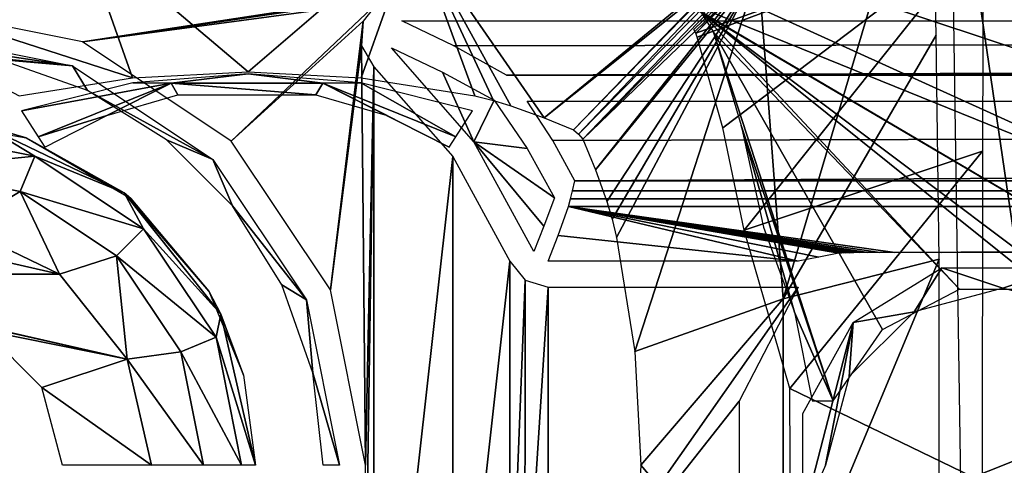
# Model space of a CAD drawing. Header units: millimetres. Extents: x -151 to 151, y -20 to 20.
# Tile 45 of 236: x -135 to -116, y 0 to 9. Entities that reach past the tile are written whole.
import ezdxf

# ---------------------------------------------------------------- set-up
doc = ezdxf.new("R2010")
doc.units = ezdxf.units.MM
doc.header["$LTSCALE"] = 65.185185
for name, color, linetype in [('103', 7, 'CONTINUOUS'), ('104', 7, 'CONTINUOUS'), ('12', 7, 'CONTINUOUS'), ('13', 7, 'CONTINUOUS'), ('14', 7, 'CONTINUOUS'), ('174', 7, 'CONTINUOUS'), ('178', 7, 'CONTINUOUS'), ('180', 7, 'CONTINUOUS'), ('3', 7, 'CONTINUOUS'), ('31', 7, 'CONTINUOUS'), ('4', 7, 'CONTINUOUS'), ('455', 7, 'CONTINUOUS'), ('456', 7, 'CONTINUOUS'), ('459', 7, 'CONTINUOUS'), ('5', 7, 'CONTINUOUS'), ('95', 7, 'CONTINUOUS'), ('97', 7, 'CONTINUOUS'), ('99', 7, 'CONTINUOUS')]:
    doc.layers.add(name, color=color, linetype=linetype)

msp = doc.modelspace()

# ---------------------------------------------------------------- linework, layer by layer
at = {"layer": '103', "color": 2, "linetype": 'Continuous'}
for points in [[(-120.63, 3.207, 21.837), (-117.78, 12.815, 25.739), (-121.106, 9.548, 22.009), (-120.63, 3.207, 21.837)], [(-117.681, 8.29, 25.719), (-117.78, 12.815, 25.739), (-120.63, 3.207, 21.837), (-117.681, 8.29, 25.719)], [(-124.243, 5.691, 18.233), (-121.106, 9.548, 22.009), (-121.485, 9.178, 21.583), (-124.243, 5.691, 18.233)], [(-124.025, 5.081, 18.245), (-121.106, 9.548, 22.009), (-124.243, 5.691, 18.233), (-124.025, 5.081, 18.245)], [(-123.923, 4.744, 18.246), (-121.106, 9.548, 22.009), (-124.025, 5.081, 18.245), (-123.923, 4.744, 18.246)], [(-123.835, 4.388, 18.237), (-121.106, 9.548, 22.009), (-123.923, 4.744, 18.246), (-123.835, 4.388, 18.237)], [(-123.481, 2.193, 18.16), (-121.106, 9.548, 22.009), (-123.835, 4.388, 18.237), (-123.481, 2.193, 18.16)], [(-120.63, 3.207, 21.837), (-121.106, 9.548, 22.009), (-123.481, 2.193, 18.16), (-120.63, 3.207, 21.837)], [(-124.487, 6.286, 18.221), (-124.243, 5.691, 18.233), (-121.485, 9.178, 21.583), (-124.487, 6.286, 18.221)], [(-117.628, 3.969, 25.706), (-117.681, 8.29, 25.719), (-120.63, 3.207, 21.837), (-117.628, 3.969, 25.706)], [(-117.631, -4.424, 25.707), (-117.628, 3.969, 25.706), (-120.63, -3.223, 21.837), (-117.631, -4.424, 25.707)], [(-120.63, -3.223, 21.837), (-117.628, 3.969, 25.706), (-120.63, 3.207, 21.837), (-120.63, -3.223, 21.837)], [(-123.37, 0, 18.126), (-120.63, 3.207, 21.837), (-123.481, 2.193, 18.16), (-123.37, 0, 18.126)], [(-120.63, -3.223, 21.837), (-120.63, 3.207, 21.837), (-123.37, 0, 18.126), (-120.63, -3.223, 21.837)], [(-123.486, -2.241, 18.161), (-120.63, -3.223, 21.837), (-123.37, 0, 18.126), (-123.486, -2.241, 18.161)]]:
    msp.add_3dface(points, dxfattribs=at)
at = {"layer": '104', "color": 2, "linetype": 'Continuous'}
for points in [[(-134.163, 10.32, 21.837), (-140.498, 9.844, 22.009), (-133.154, 7.468, 18.16), (-134.163, 10.32, 21.837)], [(-130.927, 7.58, 18.126), (-134.163, 10.32, 21.837), (-133.154, 7.468, 18.16), (-130.927, 7.58, 18.126)], [(-127.738, 10.32, 21.837), (-134.163, 10.32, 21.837), (-130.927, 7.58, 18.126), (-127.738, 10.32, 21.837)], [(-128.751, 7.468, 18.16), (-127.738, 10.32, 21.837), (-130.927, 7.58, 18.126), (-128.751, 7.468, 18.16)], [(-126.562, 7.115, 18.237), (-127.738, 10.32, 21.837), (-128.751, 7.468, 18.16), (-126.562, 7.115, 18.237)], [(-121.402, 9.844, 22.009), (-127.738, 10.32, 21.837), (-125.232, 6.697, 18.232), (-121.402, 9.844, 22.009)], [(-125.232, 6.697, 18.232), (-127.738, 10.32, 21.837), (-125.869, 6.925, 18.245), (-125.232, 6.697, 18.232)], [(-125.869, 6.925, 18.245), (-127.738, 10.32, 21.837), (-126.206, 7.027, 18.246), (-125.869, 6.925, 18.245)], [(-126.206, 7.027, 18.246), (-127.738, 10.32, 21.837), (-126.562, 7.115, 18.237), (-126.206, 7.027, 18.246)], [(-133.154, 7.468, 18.16), (-140.498, 9.844, 22.009), (-135.338, 7.115, 18.237), (-133.154, 7.468, 18.16)], [(-121.772, 9.465, 21.583), (-121.402, 9.844, 22.009), (-125.232, 6.697, 18.232), (-121.772, 9.465, 21.583)], [(-124.664, 6.463, 18.221), (-121.772, 9.465, 21.583), (-125.232, 6.697, 18.232), (-124.664, 6.463, 18.221)]]:
    msp.add_3dface(points, dxfattribs=at)
at = {"layer": '12', "color": 183, "linetype": 'Continuous', "true_color": 0x8c69cc}
for points in [[(-124.96, 4.429, -10.659), (-124.761, 4.983, -26.516), (-120.338, 3.934, 3.517), (-124.96, 4.429, -10.659)], [(-119.943, 4.013, 1.267), (-124.761, 4.983, -26.516), (-119.556, 4.084, -0.766), (-119.943, 4.013, 1.267)], [(-120.338, 3.934, 3.517), (-124.761, 4.983, -26.516), (-119.943, 4.013, 1.267), (-120.338, 3.934, 3.517)], [(-119.556, 4.084, -0.766), (-124.761, 4.983, -26.516), (-119.537, 4.086, -0.832), (-119.556, 4.084, -0.766)], [(-119.537, 4.086, -0.832), (-124.761, 4.983, -26.516), (-119.508, 4.088, -0.896), (-119.537, 4.086, -0.832)], [(-119.508, 4.088, -0.896), (-124.761, 4.983, -26.516), (-119.469, 4.091, -0.956), (-119.508, 4.088, -0.896)], [(-119.469, 4.091, -0.956), (-124.761, 4.983, -26.516), (-119.42, 4.092, -1.011), (-119.469, 4.091, -0.956)], [(-119.42, 4.092, -1.011), (-124.761, 4.983, -26.516), (-119.358, 4.094, -1.063), (-119.42, 4.092, -1.011)], [(-119.358, 4.094, -1.063), (-124.761, 4.983, -26.516), (-119.277, 4.096, -1.113), (-119.358, 4.094, -1.063)], [(-119.277, 4.096, -1.113), (-124.761, 4.983, -26.516), (-119.163, 4.098, -1.164), (-119.277, 4.096, -1.113)], [(-119.163, 4.098, -1.164), (-124.761, 4.983, -26.516), (-118.998, 4.1, -1.215), (-119.163, 4.098, -1.164)], [(-118.77, 4.101, -1.26), (-124.761, 4.983, -26.516), (-118.481, 4.102, -1.288), (-118.77, 4.101, -1.26)], [(-118.998, 4.1, -1.215), (-124.761, 4.983, -26.516), (-118.77, 4.101, -1.26), (-118.998, 4.1, -1.215)], [(-124.761, 4.983, -26.517), (144.419, 4.983, -26.517), (-124.761, 4.983, -26.516), (-124.761, 4.983, -26.517)], [(-124.761, 4.983, -26.516), (144.419, 4.983, -26.517), (-118.481, 4.102, -1.288), (-124.761, 4.983, -26.516)], [(-118.481, 4.102, -1.288), (144.419, 4.983, -26.517), (-117.994, 4.102, -1.296), (-118.481, 4.102, -1.288)], [(-117.994, 4.102, -1.296), (144.419, 4.983, -26.517), (-117.575, 4.102, -1.29), (-117.994, 4.102, -1.296)], [(144.419, 4.983, -26.517), (-115.225, 4.102, -1.29), (-117.575, 4.102, -1.29), (144.419, 4.983, -26.517)], [(-125.151, 3.934, 3.517), (-124.96, 4.429, -10.659), (-120.338, 3.934, 3.517), (-125.151, 3.934, 3.517)]]:
    msp.add_3dface(points, dxfattribs=at)
at = {"layer": '13', "color": 183, "linetype": 'Continuous', "true_color": 0x8c69cc}
for points in [[(-126.968, 8.079, -10.412), (-127.97, 8.566, 3.517), (142.577, 8.566, 3.517), (-126.968, 8.079, -10.412)], [(-125.953, 7.517, -26.516), (-126.968, 8.079, -10.412), (142.577, 8.566, 3.517), (-125.953, 7.517, -26.516)], [(142.683, 8.46, 0.483), (-125.953, 7.517, -26.517), (142.577, 8.566, 3.517), (142.683, 8.46, 0.483)], [(-125.953, 7.517, -26.517), (-125.953, 7.517, -26.516), (142.577, 8.566, 3.517), (-125.953, 7.517, -26.517)], [(142.816, 8.441, -0.052), (-125.953, 7.517, -26.517), (142.683, 8.46, 0.483), (142.816, 8.441, -0.052)], [(143.125, 8.43, -0.376), (-125.953, 7.517, -26.517), (142.816, 8.441, -0.052), (143.125, 8.43, -0.376)], [(143.483, 8.426, -0.483), (-125.953, 7.517, -26.517), (143.125, 8.43, -0.376), (143.483, 8.426, -0.483)], [(144.419, 7.517, -26.516), (-125.953, 7.517, -26.517), (143.483, 8.426, -0.483), (144.419, 7.517, -26.516)], [(144.419, 7.517, -26.517), (-125.953, 7.517, -26.517), (144.419, 7.517, -26.516), (144.419, 7.517, -26.517)]]:
    msp.add_3dface(points, dxfattribs=at)
at = {"layer": '14', "color": 183, "linetype": 'Continuous', "true_color": 0x8c69cc}
for points in [[(-128.171, 8.044, 3.513), (-127.189, 7.577, -10.413), (-126.582, 6.235, 3.513), (-128.171, 8.044, 3.513)], [(-127.189, 7.577, -10.413), (-126.192, 7.036, -26.513), (-126.582, 6.235, 3.513), (-127.189, 7.577, -10.413)], [(-126.192, 7.036, -26.513), (-125.554, 6.101, -26.513), (-126.582, 6.235, 3.513), (-126.192, 7.036, -26.513)], [(-125.554, 6.101, -26.513), (-125.03, 5.151, -26.513), (-126.582, 6.235, 3.513), (-125.554, 6.101, -26.513)], [(-125.03, 5.151, -26.513), (-125.233, 4.607, -10.661), (-126.582, 6.235, 3.513), (-125.03, 5.151, -26.513)], [(-125.233, 4.607, -10.661), (-125.429, 4.121, 3.513), (-126.582, 6.235, 3.513), (-125.233, 4.607, -10.661)]]:
    msp.add_3dface(points, dxfattribs=at)
at = {"layer": '174', "linetype": 'Continuous'}
for points in [[(-110.828, 8.345, 13.098), (-110.588, 8.731, 13.093), (-128.632, 12.149, 13.052), (-110.828, 8.345, 13.098)], [(-128.144, 12.021, 13.053), (-110.828, 8.345, 13.098), (-128.632, 12.149, 13.052), (-128.144, 12.021, 13.053)], [(-111.39, 6.443, 13.121), (-110.828, 8.345, 13.098), (-128.144, 12.021, 13.053), (-111.39, 6.443, 13.121)], [(-111.79, 4.586, 13.144), (-111.39, 6.443, 13.121), (-128.144, 12.021, 13.053), (-111.79, 4.586, 13.144)], [(-122.599, 8.972, 13.09), (-111.79, 4.586, 13.144), (-128.144, 12.021, 13.053), (-122.599, 8.972, 13.09)], [(-122.212, 8.731, 13.093), (-112.393, 2.953, 13.164), (-122.599, 8.972, 13.09), (-122.212, 8.731, 13.093)], [(-112.393, 2.953, 13.164), (-111.79, 4.586, 13.144), (-122.599, 8.972, 13.09), (-112.393, 2.953, 13.164)], [(-115.563, 3.392, 13.159), (-114.083, 2.617, 13.168), (-122.212, 8.731, 13.093), (-115.563, 3.392, 13.159)], [(-117.234, 3.393, 13.159), (-115.563, 3.392, 13.159), (-122.212, 8.731, 13.093), (-117.234, 3.393, 13.159)], [(-121.972, 8.345, 13.098), (-117.234, 3.393, 13.159), (-122.212, 8.731, 13.093), (-121.972, 8.345, 13.098)], [(-114.083, 2.617, 13.168), (-112.393, 2.953, 13.164), (-122.212, 8.731, 13.093), (-114.083, 2.617, 13.168)], [(-118.714, 2.619, 13.168), (-117.234, 3.393, 13.159), (-121.972, 8.345, 13.098), (-118.714, 2.619, 13.168)], [(-119.669, 1.244, 13.185), (-118.714, 2.619, 13.168), (-121.972, 8.345, 13.098), (-119.669, 1.244, 13.185)], [(-121.437, 6.549, 13.12), (-119.669, 1.244, 13.185), (-121.972, 8.345, 13.098), (-121.437, 6.549, 13.12)], [(-120.407, 2.952, 13.164), (-119.669, 1.244, 13.185), (-121.437, 6.549, 13.12), (-120.407, 2.952, 13.164)], [(-121.01, 4.586, 13.144), (-120.407, 2.952, 13.164), (-121.437, 6.549, 13.12), (-121.01, 4.586, 13.144)], [(-120.072, 1.244, 13.185), (-119.669, 1.244, 13.185), (-120.407, 2.952, 13.164), (-120.072, 1.244, 13.185)]]:
    msp.add_3dface(points, dxfattribs=at)
at = {"layer": '178', "color": 2, "linetype": 'Continuous'}
for points in [[(-133.148, 7.367, 18.065), (-132.408, 7.359, 17.965), (-130.927, 7.541, 18.081), (-133.148, 7.367, 18.065)], [(-132.408, 7.359, 17.965), (-129.492, 7.359, 17.965), (-130.927, 7.541, 18.081), (-132.408, 7.359, 17.965)], [(-130.927, 7.541, 18.081), (-129.492, 7.359, 17.965), (-128.757, 7.368, 18.065), (-130.927, 7.541, 18.081)], [(-135.29, 6.832, 18.087), (-132.408, 7.359, 17.965), (-133.148, 7.367, 18.065), (-135.29, 6.832, 18.087)], [(-134.971, 6.33, 17.752), (-132.408, 7.359, 17.965), (-135.29, 6.832, 18.087), (-134.971, 6.33, 17.752)], [(-132.408, 7.359, 17.965), (-134.971, 6.33, 17.752), (-133.652, 6.737, 17.186), (-132.408, 7.359, 17.965)], [(-132.283, 7.137, 17.331), (-132.408, 7.359, 17.965), (-133.652, 6.737, 17.186), (-132.283, 7.137, 17.331)], [(-129.492, 7.359, 17.965), (-132.408, 7.359, 17.965), (-129.623, 7.138, 17.331), (-129.492, 7.359, 17.965)], [(-129.623, 7.138, 17.331), (-132.408, 7.359, 17.965), (-132.283, 7.137, 17.331), (-129.623, 7.138, 17.331)], [(-128.253, 6.739, 17.186), (-129.492, 7.359, 17.965), (-129.623, 7.138, 17.331), (-128.253, 6.739, 17.186)], [(-129.492, 7.359, 17.965), (-126.929, 6.33, 17.752), (-128.757, 7.368, 18.065), (-129.492, 7.359, 17.965)], [(-127.059, 6.126, 17.112), (-129.492, 7.359, 17.965), (-128.253, 6.739, 17.186), (-127.059, 6.126, 17.112)], [(-126.929, 6.33, 17.752), (-129.492, 7.359, 17.965), (-127.059, 6.126, 17.112), (-126.929, 6.33, 17.752)], [(-126.929, 6.33, 17.752), (-126.61, 6.832, 18.087), (-128.757, 7.368, 18.065), (-126.929, 6.33, 17.752)], [(-133.652, 6.737, 17.186), (-134.971, 6.33, 17.752), (-134.841, 6.126, 17.112), (-133.652, 6.737, 17.186)]]:
    msp.add_3dface(points, dxfattribs=at)
at = {"layer": '180', "color": 2, "linetype": 'Continuous'}
for points in [[(-118.135, 13.17, 25.739), (-121.402, 9.844, 22.009), (-124.664, 6.463, 18.221), (-118.135, 13.17, 25.739)], [(-118.135, 13.17, 25.739), (-124.664, 6.463, 18.221), (-124.568, 6.382, 18.209), (-118.135, 13.17, 25.739)], [(-117.902, 13.162, 25.787), (-118.135, 13.17, 25.739), (-124.568, 6.382, 18.209), (-117.902, 13.162, 25.787)], [(-124.487, 6.286, 18.221), (-117.902, 13.162, 25.787), (-124.568, 6.382, 18.209), (-124.487, 6.286, 18.221)], [(-117.902, 13.162, 25.787), (-124.487, 6.286, 18.221), (-117.793, 13.06, 25.789), (-117.902, 13.162, 25.787)], [(-124.487, 6.286, 18.221), (-121.485, 9.178, 21.583), (-117.793, 13.06, 25.789), (-124.487, 6.286, 18.221)], [(-121.402, 9.844, 22.009), (-121.772, 9.465, 21.583), (-124.664, 6.463, 18.221), (-121.402, 9.844, 22.009)]]:
    msp.add_3dface(points, dxfattribs=at)
at = {"layer": '3', "color": 183, "linetype": 'Continuous', "true_color": 0x8c69cc}
for points in [[(-125.559, 7.017, -27), (144.219, 7.017, -27), (-125.063, 6.256, -27), (-125.559, 7.017, -27)], [(144.219, 7.017, -27), (-124.637, 5.483, -27), (-125.063, 6.256, -27), (144.219, 7.017, -27)], [(144.219, 5.483, -27), (-124.637, 5.483, -27), (144.219, 7.017, -27), (144.219, 5.483, -27)]]:
    msp.add_3dface(points, dxfattribs=at)
at = {"layer": '31', "color": 183, "linetype": 'Continuous', "true_color": 0x8c69cc}
for points in [[(-137.5, 8.332, 3.517), (-134.311, 7.698, 3.517), (-137.5, 8.174, -1.006), (-137.5, 8.332, 3.517)], [(-134.311, 7.698, 3.517), (-137.5, 8.017, -5.517), (-137.5, 8.174, -1.006), (-134.311, 7.698, 3.517)], [(-135.716, 7.816, -5.517), (-137.5, 8.017, -5.517), (-134.311, 7.698, 3.517), (-135.716, 7.816, -5.517)], [(-134.022, 7.223, -5.517), (-135.716, 7.816, -5.517), (-134.311, 7.698, 3.517), (-134.022, 7.223, -5.517)], [(-131.608, 5.892, 3.517), (-134.022, 7.223, -5.517), (-134.311, 7.698, 3.517), (-131.608, 5.892, 3.517)], [(-132.502, 6.268, -5.517), (-134.022, 7.223, -5.517), (-131.608, 5.892, 3.517), (-132.502, 6.268, -5.517)], [(-131.232, 4.998, -5.517), (-132.502, 6.268, -5.517), (-131.608, 5.892, 3.517), (-131.232, 4.998, -5.517)], [(-129.802, 3.189, 3.517), (-131.232, 4.998, -5.517), (-131.608, 5.892, 3.517), (-129.802, 3.189, 3.517)], [(-130.277, 3.478, -5.517), (-131.232, 4.998, -5.517), (-129.802, 3.189, 3.517), (-130.277, 3.478, -5.517)], [(-129.684, 1.784, -5.517), (-130.277, 3.478, -5.517), (-129.802, 3.189, 3.517), (-129.684, 1.784, -5.517)], [(-129.168, 0, 3.517), (-129.684, 1.784, -5.517), (-129.802, 3.189, 3.517), (-129.168, 0, 3.517)], [(-129.483, 0, -5.517), (-129.684, 1.784, -5.517), (-129.168, 0, 3.517), (-129.483, 0, -5.517)]]:
    msp.add_3dface(points, dxfattribs=at)
at = {"layer": '4', "color": 183, "linetype": 'Continuous', "true_color": 0x8c69cc}
for points in [[(-137.5, 8.832, 4), (-119.523, 10.385, 4), (-134.12, 8.16, 4), (-137.5, 8.832, 4)], [(-119.523, 10.385, 4), (-127.97, 9.065, 4), (-134.12, 8.16, 4), (-119.523, 10.385, 4)], [(-127.97, 9.065, 4), (-128.424, 8.924, 4), (-134.12, 8.16, 4), (-127.97, 9.065, 4)], [(-134.12, 8.16, 4), (-128.424, 8.924, 4), (-131.255, 6.245, 4), (-134.12, 8.16, 4)], [(-128.424, 8.924, 4), (-128.717, 8.554, 4), (-131.255, 6.245, 4), (-128.424, 8.924, 4)], [(-131.255, 6.245, 4), (-128.717, 8.554, 4), (-129.34, 3.38, 4), (-131.255, 6.245, 4)], [(-128.717, 8.554, 4), (-128.749, 8.083, 4), (-129.34, 3.38, 4), (-128.717, 8.554, 4)], [(-129.34, 3.38, 4), (-128.749, 8.083, 4), (-128.668, 0, 4), (-129.34, 3.38, 4)], [(-128.749, 8.083, 4), (-128.508, 7.674, 4), (-128.668, 0, 4), (-128.749, 8.083, 4)], [(-128.508, -7.674, 4), (-128.749, -8.085, 4), (-128.508, 7.674, 4), (-128.508, -7.674, 4)], [(-128.508, 7.674, 4), (-128.749, -8.085, 4), (-128.668, 0, 4), (-128.508, 7.674, 4)], [(-126.991, 5.949, 4), (-128.508, -7.674, 4), (-128.508, 7.674, 4), (-126.991, 5.949, 4)], [(-126.991, -5.949, 4), (-128.508, -7.674, 4), (-126.991, 5.949, 4), (-126.991, -5.949, 4)], [(-125.891, 3.932, 4), (-126.991, -5.949, 4), (-126.991, 5.949, 4), (-125.891, 3.932, 4)], [(-125.891, -3.932, 4), (-126.991, -5.949, 4), (-125.891, 3.932, 4), (-125.891, -3.932, 4)], [(-125.595, 3.569, 4), (-125.891, -3.932, 4), (-125.891, 3.932, 4), (-125.595, 3.569, 4)], [(-125.599, -3.572, 4), (-125.891, -3.932, 4), (-125.595, 3.569, 4), (-125.599, -3.572, 4)], [(-125.151, 3.435, 4), (-125.599, -3.572, 4), (-125.595, 3.569, 4), (-125.151, 3.435, 4)], [(-125.151, -3.435, 4), (-125.599, -3.572, 4), (-125.151, 3.435, 4), (-125.151, -3.435, 4)], [(-121.477, 1.237, 4), (-125.151, -3.435, 4), (-120.338, 3.435, 4), (-121.477, 1.237, 4)], [(-120.338, 3.435, 4), (-125.151, -3.435, 4), (-125.151, 3.435, 4), (-120.338, 3.435, 4)], [(-121.477, -1.237, 4), (-125.151, -3.435, 4), (-121.477, 1.237, 4), (-121.477, -1.237, 4)]]:
    msp.add_3dface(points, dxfattribs=at)
at = {"layer": '455', "color": 253, "linetype": 'Continuous', "true_color": 0xaab4c3}
for points in [[(-138.549, 4.594, -23.5), (-134.562, 3.684, -23.5), (-140.438, 3.684, -23.5), (-138.549, 4.594, -23.5)], [(-136.451, 4.594, -23.5), (-134.562, 3.684, -23.5), (-138.549, 4.594, -23.5), (-136.451, 4.594, -23.5)], [(-140.438, 3.684, -23.5), (-133.255, 2.044, -23.5), (-137.5, 3, -23.5), (-140.438, 3.684, -23.5)], [(-134.562, 3.684, -23.5), (-133.255, 2.044, -23.5), (-140.438, 3.684, -23.5), (-134.562, 3.684, -23.5)], [(-137.5, 3, -23.5), (-133.255, 2.044, -23.5), (-136, 2.598, -23.5), (-137.5, 3, -23.5)], [(-136, 2.598, -23.5), (-133.255, 2.044, -23.5), (-134.902, 1.5, -23.5), (-136, 2.598, -23.5)], [(-133.255, 2.044, -23.5), (-132.788, 0, -23.5), (-134.902, 1.5, -23.5), (-133.255, 2.044, -23.5)], [(-134.902, 1.5, -23.5), (-132.788, 0, -23.5), (-134.5, 0, -23.5), (-134.902, 1.5, -23.5)]]:
    msp.add_3dface(points, dxfattribs=at)
at = {"layer": '456', "color": 253, "linetype": 'Continuous', "true_color": 0xaab4c3}
for points in [[(-135.204, 6.307, -17), (-136.007, 6.543, -21.5), (-137.5, 6.712, -17), (-135.204, 6.307, -17)], [(-133.315, 5.247, -21.5), (-136.007, 6.543, -21.5), (-135.204, 6.307, -17), (-133.315, 5.247, -21.5)], [(-133.186, 5.141, -17), (-133.315, 5.247, -21.5), (-135.204, 6.307, -17), (-133.186, 5.141, -17)], [(-131.688, 3.356, -17), (-133.315, 5.247, -21.5), (-133.186, 5.141, -17), (-131.688, 3.356, -17)], [(-131.453, 2.912, -21.5), (-133.315, 5.247, -21.5), (-131.688, 3.356, -17), (-131.453, 2.912, -21.5)], [(-131.017, 1.737, -17), (-131.453, 2.912, -21.5), (-131.688, 3.356, -17), (-131.017, 1.737, -17)], [(-130.788, 0, -17), (-131.453, 2.912, -21.5), (-131.017, 1.737, -17), (-130.788, 0, -17)], [(-130.788, 0, -21.5), (-131.453, 2.912, -21.5), (-130.788, 0, -17), (-130.788, 0, -21.5)]]:
    msp.add_3dface(points, dxfattribs=at)
at = {"layer": '459', "color": 253, "linetype": 'Continuous', "true_color": 0xaab4c3}
for points in [[(-136.007, 6.543, -21.5), (-135.034, 5.953, -22.5), (-137.5, 6.444, -22.5), (-136.007, 6.543, -21.5)], [(-136.007, 6.543, -21.5), (-133.315, 5.247, -21.5), (-135.034, 5.953, -22.5), (-136.007, 6.543, -21.5)], [(-135.034, 5.953, -22.5), (-137.5, 5.711, -23.233), (-137.5, 6.444, -22.5), (-135.034, 5.953, -22.5)], [(-135.315, 5.276, -23.233), (-137.5, 5.711, -23.233), (-135.034, 5.953, -22.5), (-135.315, 5.276, -23.233)], [(-132.944, 4.556, -22.5), (-135.315, 5.276, -23.233), (-135.034, 5.953, -22.5), (-132.944, 4.556, -22.5)], [(-133.315, 5.247, -21.5), (-132.944, 4.556, -22.5), (-135.034, 5.953, -22.5), (-133.315, 5.247, -21.5)], [(-135.315, 5.276, -23.233), (-136.451, 4.594, -23.5), (-137.5, 5.711, -23.233), (-135.315, 5.276, -23.233)], [(-134.562, 3.684, -23.5), (-136.451, 4.594, -23.5), (-135.315, 5.276, -23.233), (-134.562, 3.684, -23.5)], [(-133.462, 4.038, -23.233), (-135.315, 5.276, -23.233), (-132.944, 4.556, -22.5), (-133.462, 4.038, -23.233)], [(-133.462, 4.038, -23.233), (-134.562, 3.684, -23.5), (-135.315, 5.276, -23.233), (-133.462, 4.038, -23.233)], [(-133.315, 5.247, -21.5), (-131.453, 2.912, -21.5), (-132.944, 4.556, -22.5), (-133.315, 5.247, -21.5)], [(-131.547, 2.466, -22.5), (-133.462, 4.038, -23.233), (-132.944, 4.556, -22.5), (-131.547, 2.466, -22.5)], [(-131.453, 2.912, -21.5), (-131.547, 2.466, -22.5), (-132.944, 4.556, -22.5), (-131.453, 2.912, -21.5)], [(-133.255, 2.044, -23.5), (-134.562, 3.684, -23.5), (-133.462, 4.038, -23.233), (-133.255, 2.044, -23.5)], [(-132.224, 2.185, -23.233), (-133.462, 4.038, -23.233), (-131.547, 2.466, -22.5), (-132.224, 2.185, -23.233)], [(-132.224, 2.185, -23.233), (-133.255, 2.044, -23.5), (-133.462, 4.038, -23.233), (-132.224, 2.185, -23.233)], [(-131.453, 2.912, -21.5), (-130.788, 0, -21.5), (-131.547, 2.466, -22.5), (-131.453, 2.912, -21.5)], [(-131.056, 0, -22.5), (-132.224, 2.185, -23.233), (-131.547, 2.466, -22.5), (-131.056, 0, -22.5)], [(-130.788, 0, -21.5), (-131.056, 0, -22.5), (-131.547, 2.466, -22.5), (-130.788, 0, -21.5)], [(-131.789, 0, -23.233), (-133.255, 2.044, -23.5), (-132.224, 2.185, -23.233), (-131.789, 0, -23.233)], [(-131.056, 0, -22.5), (-131.789, 0, -23.233), (-132.224, 2.185, -23.233), (-131.056, 0, -22.5)], [(-132.788, 0, -23.5), (-133.255, 2.044, -23.5), (-131.789, 0, -23.233), (-132.788, 0, -23.5)]]:
    msp.add_3dface(points, dxfattribs=at)
at = {"layer": '5', "color": 183, "linetype": 'Continuous', "true_color": 0x8c69cc}
for points in [[(-117.575, 3.802, -1), (-118.108, 2.959, -1), (-119.278, 2.749, -1), (-117.575, 3.802, -1)], [(-116.4, 3.416, -1), (-118.108, 2.959, -1), (-117.575, 3.802, -1), (-116.4, 3.416, -1)], [(-115.225, 3.802, -1), (-116.4, 3.416, -1), (-117.575, 3.802, -1), (-115.225, 3.802, -1)], [(-114.692, 2.959, -1), (-116.4, 3.416, -1), (-115.225, 3.802, -1), (-114.692, 2.959, -1)], [(-118.108, 2.959, -1), (-119.359, 1.708, -1), (-119.278, 2.749, -1), (-118.108, 2.959, -1)], [(-120.252, 1.001, -1), (-119.278, 2.749, -1), (-120.252, -1.001, -1), (-120.252, 1.001, -1)], [(-119.278, 2.749, -1), (-119.816, 0, -1), (-120.252, -1.001, -1), (-119.278, 2.749, -1)], [(-119.359, 1.708, -1), (-119.816, 0, -1), (-119.278, 2.749, -1), (-119.359, 1.708, -1)]]:
    msp.add_3dface(points, dxfattribs=at)
at = {"layer": '95', "color": 183, "linetype": 'Continuous', "true_color": 0x8c69cc}
for points in [[(-124.637, 5.483, -27), (144.298, 5.287, -26.96), (-124.685, 5.291, -26.962), (-124.637, 5.483, -27)], [(-124.637, 5.483, -27), (144.219, 5.483, -27), (144.298, 5.287, -26.96), (-124.637, 5.483, -27)], [(144.419, 4.983, -26.517), (-124.761, 4.983, -26.517), (-124.724, 5.132, -26.856), (144.419, 4.983, -26.517)], [(-124.685, 5.291, -26.962), (144.298, 5.287, -26.96), (-124.724, 5.132, -26.856), (-124.685, 5.291, -26.962)], [(144.298, 5.287, -26.96), (144.362, 5.127, -26.851), (-124.724, 5.132, -26.856), (144.298, 5.287, -26.96)], [(144.362, 5.127, -26.851), (144.419, 4.983, -26.517), (-124.724, 5.132, -26.856), (144.362, 5.127, -26.851)]]:
    msp.add_3dface(points, dxfattribs=at)
at = {"layer": '97', "color": 1, "linetype": 'Continuous'}
for points in [[(-117.214, -0.325, 25.9), (-115.586, 0.325, 25.9), (-117.412, 12.826, 25.9), (-117.214, -0.325, 25.9)], [(-115.586, 0.325, 25.9), (-115.388, 12.826, 25.9), (-117.412, 12.826, 25.9), (-115.586, 0.325, 25.9)], [(-115.388, -12.826, 25.9), (-115.586, 0.325, 25.9), (-117.214, -0.325, 25.9), (-115.388, -12.826, 25.9)]]:
    msp.add_3dface(points, dxfattribs=at)
at = {"layer": '99', "linetype": 'Continuous'}
for points in [[(-116.775, 10.306, 23.767), (-122.311, 8.325, 17.946), (-118.667, 11.974, 21.892), (-116.775, 10.306, 23.767)], [(-118.667, 11.974, 21.892), (-122.311, 8.325, 17.946), (-120.637, 10.051, 19.771), (-118.667, 11.974, 21.892)], [(-122.284, 8.25, 17.949), (-122.311, 8.325, 17.946), (-116.775, 10.306, 23.767), (-122.284, 8.25, 17.949)], [(-121.788, 6.501, 17.946), (-122.284, 8.25, 17.949), (-116.775, 10.306, 23.767), (-121.788, 6.501, 17.946)], [(-121.38, 4.529, 17.941), (-121.788, 6.501, 17.946), (-116.775, 10.306, 23.767), (-121.38, 4.529, 17.941)], [(-116.79, 6.055, 23.583), (-121.38, 4.529, 17.941), (-116.775, 10.306, 23.767), (-116.79, 6.055, 23.583)], [(-122.311, 8.325, 17.946), (-122.345, 8.398, 17.938), (-120.637, 10.051, 19.771), (-122.311, 8.325, 17.946)], [(-120.498, 1.479, 18.642), (-121.38, 4.529, 17.941), (-116.79, 6.055, 23.583), (-120.498, 1.479, 18.642)], [(-116.798, -0.313, 23.469), (-120.498, 1.479, 18.642), (-116.79, 6.055, 23.583), (-116.798, -0.313, 23.469)], [(-120.487, -1.392, 18.652), (-120.498, 1.479, 18.642), (-116.798, -0.313, 23.469), (-120.487, -1.392, 18.652)]]:
    msp.add_3dface(points, dxfattribs=at)

doc.saveas('drawing.dxf')
